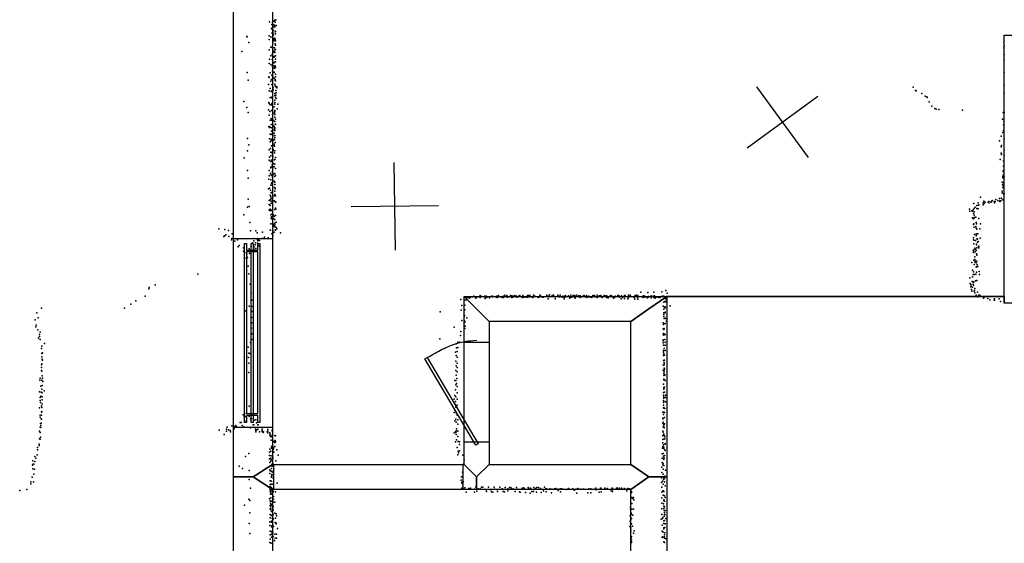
# Model space of a CAD drawing. Header units: millimetres. Extents: x -15373 to 24085, y -35478 to 13383.
# Tile 17 of 27: x 6115 to 10617, y -9041 to -6647. Entities that reach past the tile are written whole.
import ezdxf

# ---------------------------------------------------------------- set-up
doc = ezdxf.new("R2010")
doc.units = ezdxf.units.MM
for name, color, linetype in [('DOORS', 7, 'Continuous'), ('P', 9, 'Continuous'), ('PANOS', 10, 'Continuous'), ('ROOMS', 1, 'Continuous'), ('WALLS', 3, 'Continuous'), ('WINDOWS', 6, 'Continuous')]:
    doc.layers.add(name, color=color, linetype=linetype)

# ---------------------------------------------------------------- blocks, each defined once
blk = doc.blocks.new('1-Standard_3D')
for points in [[(-403.982, 5.64828), (253.382, 394.931), (263.573, 377.722), (-393.791, -11.5606), (-403.982, 5.64828)], [(263.573, 377.722), (275.367, 357.142), (283.15, 343.495), (290.844, 329.879), (298.429, 316.269), (305.882, 302.642), (313.184, 288.973), (320.313, 275.239), (327.249, 261.416), (333.971, 247.479), (340.456, 233.405), (346.686, 219.17), (352.638, 204.75), (358.291, 190.121), (363.626, 175.258), (368.62, 160.139), (373.253, 144.738), (377.503, 129.032), (381.351, 112.998), (384.774, 96.6102), (387.752, 79.8457), (390.265, 62.6802), (392.29, 45.0899), (393.807, 27.0508), (395.085, -0.90191)]]:
    blk.add_lwpolyline(points)
blk = doc.blocks.new('2-Double_Hung_58')
for points in [[(-584.3, 44.2), (-535, 44.2)], [(-541.4, 31.5), (-584.3, 31.5), (-584.3, 44.2)], [(-584.2, 0.9), (584.4, 0.9), (584.4, -11.8), (-584.2, -11.8), (-584.2, 0.9)], [(-541.4, -42.9), (-541.4, 31.5)], [(-535, 44.2), (533.5, 44.2)], [(527.2, 31.5), (-528.7, 31.5)], [(-528.7, 31.5), (-528.7, -42.9)], [(527.2, -42.9), (527.2, 31.5)], [(533.5, 44.2), (584.4, 44.2), (584.4, 31.5), (539.9, 31.5)], [(539.9, 31.5), (539.9, -42.9)], [(-535, -55.6), (-584.3, -55.6), (-584.3, -42.9), (-541.4, -42.9)], [(533.5, -55.6), (-535, -55.6)], [(-528.7, -42.9), (527.2, -42.9)], [(584.4, -55.6), (533.5, -55.6)], [(539.9, -42.9), (584.4, -42.9), (584.4, -55.6)]]:
    blk.add_lwpolyline(points)

msp = doc.modelspace()

# ---------------------------------------------------------------- linework, layer by layer
at = {"layer": 'DOORS'}
for points in [[(8261.35, -8121.65), (8261.35, -8578.85), (8147.05, -8578.85), (8147.05, -8121.65), (8261.35, -8121.65)], [(8140.69, -8794.75), (7277.09, -8794.75), (7277.09, -8680.45), (8140.69, -8680.45), (8140.69, -8794.75)]]:
    msp.add_lwpolyline(points, dxfattribs=at)
at = {"layer": 'P'}
for p in [(7257, -6657), (7271, -6658), (7277, -6653), (7281, -6649), (7283, -6659), (7286, -6648), (7266, -6689), (7268, -6669), (7270, -6684), (7270, -6707), (7275, -6670), (7275, -6696), (7279, -6679), (7280, -6672), (7282, -6680), (7283, -6703), (7284, -6701), (7287, -6673), (7153, -6724), (7155, -6726), (7162, -6751), (7256, -6721), (7256, -6738), (7264, -6726), (7270, -6709), (7271, -6729), (7272, -6753), (7274, -6709), (7274, -6736), (7275, -6718), (7275, -6734), (7277, -6743), (7278, -6738), (7282, -6731), (7283, -6737), (7284, -6712), (7285, -6744), (10615, -6749), (7130, -6793), (7255, -6785), (7264, -6773), (7268, -6774), (7271, -6766), (7273, -6776), (7274, -6790), (7275, -6795), (7277, -6792), (7280, -6775), (7281, -6785), (7281, -6797), (7282, -6796), (7283, -6757), (7284, -6764), (7284, -6783), (10615, -6775), (10616, -6767), (7257, -6828), (7264, -6813), (7270, -6806), (7270, -6829), (7278, -6815), (7278, -6819), (7279, -6817), (7280, -6842), (7284, -6812), (7284, -6839), (7285, -6827), (10616, -6806), (10616, -6831), (7155, -6888), (7255, -6848), (7263, -6852), (7270, -6858), (7271, -6883), (7275, -6858), (7276, -6868), (7277, -6844), (7279, -6887), (7280, -6868), (7281, -6862), (7283, -6858), (7285, -6866), (10617, -6888), (7159, -6923), (7254, -6909), (7256, -6912), (7261, -6890), (7263, -6928), (7267, -6920), (7268, -6901), (7273, -6909), (7279, -6889), (7279, -6915), (7283, -6920), (7283, -6924), (7284, -6896), (7284, -6909), (7284, -6926), (7252, -6944), (7256, -6973), (7260, -6962), (7265, -6975), (7266, -6976), (7268, -6944), (7268, -6972), (7274, -6958), (7274, -6968), (7281, -6942), (7283, -6950), (7284, -6953), (7286, -6971), (7291, -6954), (7291, -6958), (10201, -6956), (10211, -6971), (10214, -6972), (10617, -6947), (7140, -7021), (7261, -7003), (7267, -7004), (7268, -7001), (7281, -7015), (7282, -6984), (7282, -6994), (7284, -7002), (7286, -6992), (7288, -6982), (7288, -7007), (10240, -6984), (10255, -6996), (10263, -7000), (10265, -7003), (10273, -7022), (10616, -6983), (7154, -7049), (7252, -7059), (7254, -7025), (7256, -7030), (7259, -7067), (7261, -7036), (7266, -7063), (7267, -7037), (7268, -7031), (7278, -7046), (7281, -7025), (7281, -7067), (7282, -7033), (7282, -7063), (7293, -7055), (7295, -7033), (10286, -7042), (10300, -7053), (10305, -7056), (10317, -7058), (10426, -7060), (7160, -7072), (7256, -7084), (7261, -7106), (7265, -7099), (7267, -7107), (7270, -7108), (7271, -7079), (7273, -7074), (7275, -7108), (7280, -7072), (7280, -7074), (7281, -7093), (7282, -7080), (7282, -7113), (7284, -7102), (10609, -7102), (10612, -7072), (10615, -7111), (10616, -7071), (7254, -7136), (7257, -7140), (7261, -7139), (7265, -7126), (7266, -7141), (7266, -7157), (7272, -7139), (7274, -7132), (7278, -7136), (7278, -7150), (7281, -7141), (7281, -7146), (7282, -7154), (7283, -7126), (7284, -7124), (10613, -7128), (10613, -7154), (7157, -7190), (7257, -7192), (7261, -7170), (7265, -7172), (7265, -7193), (7265, -7201), (7270, -7169), (7270, -7200), (7272, -7173), (7273, -7177), (7273, -7180), (7276, -7198), (7278, -7166), (7279, -7195), (7280, -7195), (7281, -7176), (7282, -7185), (10595, -7201), (10602, -7180), (10610, -7163), (10617, -7194), (7157, -7247), (7162, -7220), (7256, -7242), (7261, -7205), (7262, -7236), (7266, -7224), (7271, -7224), (7272, -7239), (7274, -7241), (7274, -7246), (7278, -7216), (7278, -7223), (7280, -7225), (7280, -7226), (7282, -7247), (7283, -7209), (10602, -7228), (10605, -7223), (10616, -7244), (7141, -7278), (7256, -7290), (7257, -7275), (7263, -7269), (7264, -7253), (7267, -7255), (7267, -7289), (7271, -7265), (7273, -7272), (7280, -7256), (7280, -7288), (7282, -7287), (7285, -7277), (10598, -7287), (10603, -7258), (10605, -7263), (10613, -7293), (10616, -7268), (7156, -7336), (7256, -7337), (7262, -7295), (7263, -7325), (7264, -7322), (7265, -7295), (7268, -7320), (7269, -7295), (7270, -7309), (7271, -7315), (7272, -7318), (7275, -7305), (7278, -7320), (7281, -7308), (7284, -7328), (10613, -7317), (10614, -7336), (7160, -7372), (7254, -7377), (7256, -7361), (7262, -7351), (7263, -7380), (7264, -7355), (7267, -7359), (7269, -7342), (7271, -7368), (7272, -7361), (7277, -7354), (7281, -7351), (7281, -7364), (7284, -7359), (10610, -7366), (10611, -7370), (10612, -7341), (10612, -7358), (10617, -7365), (7253, -7420), (7257, -7417), (7262, -7426), (7263, -7404), (7267, -7394), (7270, -7391), (7270, -7402), (7271, -7392), (7273, -7415), (7278, -7385), (7281, -7400), (7281, -7414), (7282, -7390), (7283, -7421), (10608, -7390), (10609, -7402), (10611, -7414), (10612, -7393), (10613, -7407), (7159, -7468), (7261, -7450), (7261, -7471), (7263, -7467), (7264, -7455), (7265, -7437), (7265, -7463), (7269, -7438), (7269, -7441), (7279, -7452), (7282, -7431), (7282, -7446), (7284, -7452), (10508, -7458), (10578, -7470), (10595, -7465), (10604, -7464), (10605, -7463), (10607, -7431), (10607, -7439), (10611, -7471), (10614, -7444), (10616, -7444), (7156, -7505), (7164, -7502), (7255, -7492), (7255, -7518), (7256, -7474), (7259, -7515), (7260, -7513), (7261, -7497), (7265, -7477), (7265, -7488), (7266, -7486), (7267, -7486), (7267, -7518), (7271, -7487), (7278, -7475), (7281, -7515), (7282, -7478), (7285, -7509), (7286, -7482), (7286, -7514), (10458, -7513), (10474, -7517), (10477, -7488), (10479, -7510), (10484, -7505), (10492, -7497), (10492, -7510), (10498, -7484), (10498, -7512), (10499, -7495), (10500, -7494), (10521, -7485), (10521, -7493), (10523, -7488), (10524, -7477), (10525, -7487), (10529, -7481), (10544, -7482), (10546, -7478), (10547, -7485), (10556, -7481), (10558, -7480), (10559, -7478), (10562, -7474), (10570, -7479), (10572, -7485), (10576, -7479), (10588, -7474), (10595, -7477), (10596, -7479), (10598, -7476), (10601, -7475), (7140, -7539), (7261, -7519), (7263, -7539), (7264, -7521), (7265, -7553), (7266, -7557), (7266, -7558), (7267, -7549), (7269, -7535), (7275, -7539), (7276, -7558), (7278, -7547), (7282, -7561), (7285, -7543), (10459, -7523), (10468, -7521), (10471, -7523), (10471, -7553), (10473, -7554), (10476, -7533), (10476, -7557), (10479, -7541), (10480, -7525), (10480, -7552), (10480, -7553), (10486, -7550), (10487, -7550), (10501, -7556), (7025, -7603), (7053, -7606), (7167, -7574), (7264, -7581), (7271, -7580), (7272, -7578), (7272, -7592), (7275, -7593), (7276, -7583), (7279, -7590), (7281, -7577), (7281, -7585), (7282, -7594), (7283, -7608), (7288, -7573), (7288, -7598), (7291, -7604), (10476, -7583), (10478, -7580), (10479, -7596), (10487, -7592), (10488, -7601), (10489, -7574), (10490, -7581), (10491, -7605), (10505, -7603), (10508, -7580), (7049, -7638), (7052, -7635), (7058, -7631), (7069, -7611), (7071, -7639), (7085, -7648), (7087, -7626), (7111, -7653), (7171, -7613), (7186, -7647), (7194, -7612), (7199, -7649), (7201, -7621), (7203, -7647), (7203, -7653), (7222, -7648), (7225, -7619), (7229, -7647), (7234, -7641), (7251, -7644), (7260, -7609), (7268, -7626), (7271, -7610), (7272, -7635), (7273, -7611), (7273, -7623), (7278, -7618), (7284, -7609), (7308, -7621), (10476, -7645), (10481, -7629), (10489, -7627), (10489, -7636), (10490, -7628), (10491, -7649), (10495, -7650), (10496, -7627), (10506, -7646), (7083, -7654), (7099, -7660), (7114, -7685), (7118, -7679), (7138, -7691), (7165, -7695), (7174, -7684), (7180, -7668), (7185, -7658), (7185, -7697), (7187, -7686), (7192, -7677), (7193, -7668), (7193, -7668), (7194, -7693), (7203, -7669), (7204, -7659), (7205, -7680), (7209, -7655), (7211, -7656), (7212, -7682), (10476, -7654), (10478, -7655), (10478, -7672), (10482, -7692), (10485, -7696), (10486, -7656), (10490, -7673), (10490, -7677), (10491, -7690), (10494, -7665), (10498, -7662), (10499, -7685), (10500, -7682), (10500, -7691), (7139, -7705), (7150, -7737), (7151, -7711), (7153, -7719), (7156, -7734), (7166, -7716), (7173, -7706), (10475, -7703), (10476, -7704), (10476, -7712), (10477, -7699), (10482, -7732), (10482, -7743), (10484, -7709), (10489, -7702), (10490, -7718), (10490, -7718), (10491, -7724), (10492, -7720), (7160, -7774), (10468, -7758), (10478, -7747), (10479, -7766), (10482, -7754), (10486, -7751), (10488, -7759), (10488, -7778), (10491, -7751), (10492, -7775), (10493, -7766), (10496, -7776), (6929, -7810), (7162, -7809), (10459, -7827), (10472, -7792), (10472, -7823), (10475, -7812), (10476, -7800), (10479, -7812), (10487, -7811), (10490, -7801), (10502, -7798), (10504, -7812), (6705, -7878), (6707, -7872), (6734, -7859), (7169, -7856), (10461, -7854), (10464, -7858), (10464, -7869), (10465, -7865), (10470, -7844), (10471, -7870), (10475, -7847), (10475, -7856), (10476, -7861), (10478, -7845), (10483, -7876), (10486, -7841), (10492, -7840), (6688, -7912), (7174, -7897), (8161, -7917), (8163, -7917), (8170, -7921), (8173, -7914), (8175, -7917), (8180, -7915), (8185, -7915), (8192, -7911), (8197, -7915), (8197, -7916), (8201, -7921), (8205, -7915), (8211, -7914), (8212, -7915), (8221, -7909), (8221, -7916), (8221, -7917), (8228, -7913), (8239, -7914), (8242, -7912), (8243, -7922), (8244, -7915), (8245, -7911), (8248, -7911), (8251, -7917), (8263, -7919), (8265, -7915), (8272, -7912), (8275, -7915), (8276, -7912), (8284, -7913), (8291, -7915), (8295, -7915), (8295, -7916), (8297, -7912), (8300, -7918), (8305, -7909), (8317, -7915), (8321, -7917), (8325, -7913), (8326, -7911), (8327, -7918), (8333, -7907), (8341, -7915), (8343, -7908), (8344, -7914), (8346, -7916), (8355, -7915), (8359, -7909), (8365, -7910), (8366, -7917), (8370, -7916), (8372, -7911), (8379, -7909), (8385, -7915), (8387, -7911), (8390, -7916), (8397, -7912), (8402, -7908), (8412, -7918), (8415, -7908), (8415, -7912), (8415, -7916), (8421, -7916), (8431, -7916), (8436, -7916), (8437, -7909), (8439, -7915), (8443, -7909), (8445, -7915), (8447, -7909), (8447, -7914), (8460, -7917), (8461, -7917), (8464, -7906), (8469, -7912), (8473, -7913), (8482, -7914), (8487, -7918), (8490, -7915), (8494, -7907), (8497, -7911), (8498, -7912), (8505, -7916), (8509, -7916), (8525, -7910), (8525, -7911), (8526, -7906), (8532, -7923), (8534, -7915), (8535, -7912), (8538, -7905), (8549, -7912), (8550, -7909), (8553, -7911), (8556, -7907), (8560, -7913), (8563, -7923), (8565, -7915), (8575, -7906), (8575, -7909), (8579, -7913), (8580, -7913), (8583, -7914), (8586, -7906), (8595, -7916), (8598, -7911), (8604, -7917), (8604, -7923), (8605, -7914), (8607, -7912), (8611, -7908), (8611, -7915), (8624, -7910), (8630, -7921), (8631, -7917), (8634, -7916), (8635, -7907), (8640, -7916), (8641, -7914), (8646, -7908), (8648, -7909), (8653, -7917), (8654, -7909), (8655, -7915), (8655, -7920), (8662, -7907), (8672, -7910), (8678, -7910), (8678, -7917), (8685, -7915), (8690, -7911), (8696, -7909), (8696, -7911), (8700, -7914), (8706, -7908), (8708, -7917), (8714, -7913), (8717, -7912), (8718, -7914), (8723, -7914), (8725, -7916), (8731, -7917), (8736, -7908), (8743, -7911), (8744, -7909), (8746, -7914), (8755, -7906), (8755, -7917), (8764, -7910), (8768, -7910), (8771, -7911), (8772, -7908), (8776, -7915), (8778, -7917), (8788, -7908), (8792, -7910), (8799, -7910), (8800, -7917), (8804, -7915), (8806, -7919), (8814, -7912), (8819, -7908), (8822, -7915), (8826, -7913), (8830, -7921), (8835, -7918), (8838, -7911), (8847, -7913), (8850, -7909), (8851, -7908), (8851, -7910), (8853, -7909), (8856, -7911), (8857, -7916), (8860, -7914), (8865, -7923), (8866, -7910), (8871, -7917), (8881, -7908), (8881, -7922), (8884, -7908), (8896, -7923), (8897, -7915), (8899, -7907), (8899, -7918), (8906, -7906), (8908, -7910), (8925, -7917), (8927, -7910), (8930, -7912), (8932, -7908), (8935, -7913), (8936, -7906), (8940, -7918), (8941, -7908), (8942, -7908), (8955, -7893), (8963, -7913), (8966, -7917), (8968, -7910), (8974, -7911), (8974, -7916), (8984, -7919), (8987, -7894), (8988, -7916), (8988, -7916), (8990, -7913), (9002, -7910), (9002, -7919), (9012, -7912), (9014, -7893), (9015, -7918), (9017, -7910), (9020, -7920), (9025, -7916), (9031, -7915), (9036, -7918), (9038, -7915), (9044, -7917), (9051, -7891), (9053, -7912), (9059, -7912), (9061, -7912), (9067, -7915), (9067, -7920), (9069, -7885), (9075, -7897), (10467, -7881), (10469, -7888), (10479, -7888), (10481, -7885), (10483, -7896), (10489, -7907), (10495, -7893), (10496, -7914), (10500, -7907), (10505, -7906), (10505, -7913), (10506, -7912), (10522, -7921), (10524, -7917), (10542, -7922), (10572, -7923), (10616, -7919), (6214, -7966), (6594, -7966), (6623, -7948), (6646, -7933), (7164, -7957), (7176, -7958), (7177, -7929), (8132, -7926), (8136, -7954), (8150, -7953), (8151, -7929), (8158, -7928), (8927, -7925), (8942, -7925), (9058, -7957), (9060, -7939), (9063, -7962), (9064, -7936), (9067, -7960), (9067, -7965), (9070, -7937), (9070, -7937), (9071, -7925), (9071, -7928), (9089, -7955), (10551, -7928), (10571, -7930), (10573, -7930), (10594, -7924), (10600, -7935), (6193, -7987), (6199, -8010), (7148, -7979), (7176, -7982), (7176, -8009), (8038, -7983), (8134, -7975), (8148, -8004), (8149, -8000), (8151, -7974), (8159, -8010), (9060, -7971), (9060, -7995), (9060, -8004), (9061, -7987), (9066, -8012), (9067, -7984), (9067, -7988), (9069, -8013), (6185, -8020), (6189, -8052), (6190, -8044), (7175, -8057), (7176, -8034), (8101, -8053), (8137, -8023), (8149, -8032), (8151, -8025), (8152, -8049), (9058, -8033), (9059, -8041), (9060, -8038), (9062, -8014), (9067, -8037), (9072, -8026), (6198, -8065), (6201, -8103), (6205, -8086), (6205, -8095), (6209, -8076), (7176, -8084), (8130, -8091), (8132, -8073), (8150, -8059), (9058, -8060), (9058, -8086), (9059, -8082), (9060, -8064), (9060, -8089), (9062, -8059), (9062, -8083), (9067, -8087), (6209, -8109), (6217, -8140), (6229, -8128), (7160, -8145), (7171, -8123), (7176, -8109), (8036, -8106), (8111, -8129), (8112, -8147), (8118, -8122), (8118, -8146), (8128, -8121), (9058, -8111), (9058, -8116), (9058, -8125), (9059, -8135), (9065, -8110), (9066, -8135), (9067, -8122), (6215, -8150), (6216, -8189), (6217, -8173), (6220, -8171), (7153, -8189), (7161, -8192), (7162, -8172), (7168, -8173), (8107, -8168), (8110, -8182), (8115, -8164), (8116, -8190), (9059, -8159), (9059, -8168), (9059, -8182), (9060, -8175), (9062, -8150), (9064, -8181), (9067, -8159), (6214, -8225), (6215, -8238), (6216, -8221), (6218, -8199), (6219, -8204), (7162, -8217), (8109, -8208), (8110, -8230), (8115, -8218), (8115, -8237), (9058, -8227), (9059, -8205), (9062, -8204), (9062, -8214), (9062, -8217), (9062, -8226), (9063, -8204), (6214, -8251), (6217, -8254), (6218, -8276), (7162, -8260), (8109, -8251), (8111, -8273), (8115, -8257), (9058, -8249), (9060, -8274), (9061, -8254), (9061, -8265), (9062, -8240), (9062, -8248), (9062, -8258), (9063, -8243), (9065, -8271), (9065, -8273), (6207, -8295), (6208, -8286), (6212, -8323), (6216, -8295), (6218, -8320), (6219, -8286), (6221, -8302), (8105, -8297), (8109, -8297), (8109, -8317), (8113, -8310), (8114, -8288), (8115, -8324), (9059, -8313), (9060, -8294), (9061, -8291), (9064, -8327), (9065, -8295), (9067, -8297), (6206, -8349), (6212, -8368), (6213, -8350), (6216, -8337), (6218, -8353), (6218, -8371), (6227, -8344), (8104, -8366), (8107, -8340), (8109, -8372), (8115, -8353), (9059, -8352), (9059, -8364), (9060, -8371), (9061, -8329), (9061, -8332), (9061, -8336), (9064, -8351), (9068, -8364), (6209, -8374), (6209, -8389), (6210, -8397), (6215, -8413), (6218, -8386), (6218, -8404), (7164, -8414), (8101, -8382), (8104, -8404), (8107, -8393), (8116, -8383), (8116, -8410), (9059, -8388), (9059, -8397), (9059, -8409), (9060, -8376), (9060, -8376), (9060, -8392), (9061, -8378), (9068, -8374), (9068, -8394), (6206, -8422), (6208, -8455), (6214, -8442), (6215, -8455), (6216, -8438), (6217, -8421), (7137, -8454), (7142, -8463), (7144, -8448), (7148, -8462), (7165, -8462), (8102, -8443), (8104, -8432), (8109, -8419), (8110, -8445), (8115, -8422), (8116, -8456), (9055, -8442), (9059, -8422), (9059, -8453), (9060, -8424), (9060, -8442), (9060, -8443), (9061, -8420), (9062, -8442), (9064, -8444), (9065, -8425), (6209, -8464), (6210, -8493), (6211, -8503), (6213, -8472), (6213, -8492), (6215, -8473), (7085, -8505), (7098, -8508), (7104, -8503), (7123, -8489), (7128, -8489), (7132, -8503), (7150, -8483), (7171, -8473), (7175, -8470), (7183, -8500), (7186, -8500), (7187, -8478), (7195, -8477), (7198, -8490), (7204, -8499), (7205, -8499), (8104, -8481), (8109, -8473), (8110, -8487), (8118, -8477), (8118, -8497), (9056, -8469), (9056, -8494), (9058, -8472), (9058, -8487), (9060, -8506), (9061, -8498), (9064, -8466), (9064, -8495), (6205, -8529), (6208, -8510), (6209, -8534), (6211, -8512), (7027, -8524), (7050, -8544), (7060, -8528), (7061, -8520), (7064, -8510), (7070, -8522), (7077, -8526), (7079, -8531), (7095, -8518), (7107, -8509), (7140, -8509), (7171, -8514), (7193, -8519), (7194, -8525), (7195, -8532), (7200, -8522), (7204, -8520), (7212, -8531), (7223, -8519), (7223, -8525), (7223, -8530), (7229, -8535), (7230, -8532), (7247, -8531), (7249, -8521), (7249, -8529), (7249, -8537), (7258, -8537), (7258, -8549), (7260, -8543), (7267, -8553), (7269, -8524), (7269, -8527), (7269, -8547), (7271, -8546), (7282, -8548), (7284, -8550), (8101, -8537), (8107, -8530), (8109, -8535), (8110, -8544), (8112, -8518), (8112, -8527), (8118, -8529), (8119, -8553), (9055, -8548), (9056, -8529), (9057, -8509), (9058, -8533), (9059, -8549), (9060, -8543), (9060, -8547), (9062, -8514), (9063, -8552), (6204, -8588), (6204, -8594), (6205, -8564), (6208, -8565), (6210, -8556), (7264, -8554), (7265, -8570), (7270, -8596), (7270, -8597), (7277, -8576), (7280, -8576), (7281, -8580), (7282, -8599), (7283, -8572), (7285, -8578), (8108, -8577), (8112, -8569), (8120, -8576), (8126, -8578), (8126, -8589), (9055, -8566), (9056, -8582), (9056, -8598), (9059, -8591), (9060, -8565), (9065, -8555), (9065, -8564), (9066, -8585), (9067, -8588), (6184, -8644), (6195, -8637), (6196, -8603), (6197, -8614), (7162, -8630), (7257, -8624), (7257, -8640), (7259, -8611), (7263, -8620), (7265, -8641), (7266, -8602), (7267, -8606), (7273, -8621), (7274, -8612), (7275, -8604), (7276, -8610), (7276, -8625), (7277, -8624), (7291, -8614), (7297, -8639), (8115, -8604), (8118, -8637), (8120, -8620), (8122, -8628), (8126, -8619), (8141, -8638), (9052, -8633), (9054, -8607), (9058, -8630), (9059, -8606), (9059, -8643), (9061, -8602), (9063, -8612), (9063, -8640), (9066, -8617), (6173, -8684), (6175, -8665), (6176, -8679), (6180, -8680), (6184, -8667), (6189, -8652), (7118, -8688), (7147, -8645), (7257, -8655), (7258, -8672), (7264, -8652), (7264, -8666), (7265, -8658), (7267, -8687), (7269, -8679), (7271, -8664), (7273, -8647), (7273, -8653), (7273, -8683), (7273, -8687), (7273, -8689), (7274, -8679), (7286, -8664), (8145, -8680), (8147, -8662), (9052, -8652), (9052, -8672), (9056, -8683), (9057, -8654), (9057, -8677), (9060, -8658), (9061, -8686), (9062, -8651), (6175, -8701), (6179, -8726), (6182, -8702), (7134, -8699), (7164, -8708), (7258, -8722), (7259, -8705), (7260, -8710), (7266, -8734), (7267, -8699), (7267, -8713), (7268, -8711), (7268, -8727), (7273, -8716), (7274, -8727), (7277, -8701), (8140, -8716), (9051, -8694), (9051, -8718), (9057, -8726), (9058, -8703), (9065, -8734), (9068, -8707), (6166, -8761), (6166, -8770), (6172, -8739), (6178, -8761), (7165, -8749), (7260, -8755), (7261, -8773), (7264, -8755), (7265, -8758), (7265, -8771), (7267, -8739), (7268, -8735), (7269, -8771), (7274, -8743), (7275, -8758), (7293, -8766), (8134, -8753), (8135, -8737), (8137, -8762), (8137, -8767), (8139, -8738), (8141, -8778), (8143, -8759), (9050, -8742), (9050, -8764), (9054, -8758), (9058, -8771), (9059, -8750), (9060, -8742), (9064, -8745), (9064, -8760), (9066, -8779), (6115, -8800), (6147, -8796), (7171, -8789), (7261, -8782), (7261, -8795), (7261, -8801), (7262, -8787), (7262, -8808), (7262, -8817), (7265, -8786), (7265, -8814), (7268, -8801), (7270, -8816), (7271, -8796), (7271, -8806), (7274, -8790), (7274, -8803), (7274, -8806), (7284, -8806), (8136, -8789), (8144, -8794), (8151, -8788), (8156, -8808), (8168, -8791), (8176, -8790), (8194, -8807), (8195, -8794), (8201, -8785), (8206, -8803), (8211, -8793), (8221, -8793), (8226, -8785), (8233, -8784), (8248, -8797), (8249, -8804), (8259, -8784), (8269, -8797), (8273, -8806), (8279, -8807), (8284, -8785), (8286, -8794), (8296, -8795), (8300, -8805), (8310, -8785), (8321, -8793), (8325, -8804), (8331, -8806), (8335, -8786), (8347, -8792), (8347, -8802), (8354, -8787), (8361, -8786), (8363, -8793), (8372, -8793), (8381, -8804), (8387, -8786), (8393, -8794), (8400, -8806), (8403, -8807), (8412, -8790), (8420, -8788), (8423, -8793), (8428, -8809), (8440, -8786), (8442, -8790), (8449, -8812), (8450, -8789), (8456, -8805), (8464, -8805), (8466, -8786), (8474, -8791), (8478, -8808), (8480, -8787), (8487, -8786), (8497, -8791), (8500, -8809), (8510, -8802), (8515, -8784), (8520, -8792), (8522, -8806), (8524, -8792), (8539, -8793), (8547, -8811), (8548, -8794), (8560, -8793), (8567, -8791), (8576, -8794), (8577, -8800), (8587, -8792), (8588, -8806), (8593, -8793), (8598, -8794), (8614, -8796), (8622, -8794), (8625, -8791), (8644, -8793), (8648, -8795), (8652, -8799), (8659, -8794), (8662, -8812), (8667, -8791), (8677, -8794), (8687, -8794), (8693, -8794), (8695, -8794), (8713, -8810), (8717, -8792), (8726, -8792), (8726, -8811), (8745, -8794), (8749, -8790), (8751, -8797), (8764, -8807), (8771, -8789), (8772, -8789), (8773, -8806), (8790, -8790), (8801, -8791), (8820, -8802), (8824, -8790), (8825, -8796), (8826, -8789), (8826, -8805), (8844, -8790), (8849, -8790), (8857, -8789), (8869, -8790), (8880, -8791), (8891, -8801), (8894, -8791), (8902, -8792), (8904, -8792), (8912, -8809), (8913, -8805), (9051, -8785), (9051, -8808), (9056, -8801), (9057, -8801), (9058, -8821), (9061, -8804), (7143, -8867), (7162, -8839), (7167, -8846), (7257, -8838), (7260, -8847), (7260, -8869), (7262, -8858), (7264, -8833), (7264, -8848), (7264, -8861), (7265, -8862), (7266, -8868), (7267, -8848), (7274, -8852), (7275, -8827), (7275, -8839), (7282, -8853), (8909, -8836), (8910, -8861), (8914, -8832), (8914, -8860), (8919, -8836), (8922, -8832), (8923, -8843), (9051, -8833), (9051, -8858), (9059, -8861), (9060, -8843), (9062, -8848), (9063, -8825), (9064, -8849), (9066, -8832), (7167, -8902), (7261, -8884), (7261, -8909), (7262, -8872), (7264, -8880), (7264, -8888), (7264, -8913), (7265, -8912), (7267, -8896), (7267, -8914), (7272, -8879), (7274, -8873), (7274, -8890), (7274, -8910), (7281, -8903), (7287, -8907), (8908, -8877), (8908, -8887), (8911, -8903), (8913, -8908), (8914, -8886), (8919, -8912), (8921, -8885), (9051, -8884), (9051, -8909), (9061, -8872), (9061, -8882), (9062, -8892), (9063, -8901), (9063, -8909), (9064, -8875), (9065, -8910), (9066, -8891), (7164, -8951), (7258, -8943), (7260, -8925), (7266, -8940), (7266, -8945), (7270, -8926), (7272, -8954), (7273, -8931), (7276, -8929), (7283, -8947), (7285, -8926), (7287, -8949), (7288, -8952), (7290, -8916), (8906, -8916), (8907, -8940), (8908, -8950), (8912, -8928), (8912, -8953), (9048, -8931), (9053, -8959), (9054, -8928), (9056, -8924), (9060, -8939), (9061, -8951), (9062, -8918), (9063, -8937), (9067, -8952), (9069, -8928), (7168, -8996), (7258, -8960), (7260, -8986), (7261, -9002), (7266, -8987), (7266, -9000), (7267, -8966), (7268, -8961), (7269, -8990), (7271, -9004), (7273, -8993), (7276, -8965), (7282, -8999), (7290, -9000), (7294, -8973), (8905, -8965), (8909, -8988), (8910, -8970), (8910, -8979), (8917, -8963), (8922, -8995), (8925, -8985), (9053, -8986), (9058, -8990), (9061, -8971), (9061, -8976), (9064, -9003), (9065, -8969), (9065, -8994), (7259, -9037), (7260, -9022), (7265, -9041), (7267, -9013), (7273, -9032), (7274, -9010), (7280, -9028), (7283, -9018), (7290, -9018), (8911, -9016), (8912, -9025), (8912, -9034), (8912, -9038), (8913, -9011), (9052, -9015), (9054, -9012), (9060, -9014), (9061, -9034), (9063, -9012), (9063, -9018), (9063, -9038), (9069, -9021)]:
    msp.add_point(p, dxfattribs=at)
at = {"layer": 'PANOS'}
for points in [[(9484.75, -6953.31), (9719.98, -7276.83)], [(9440.6, -7232.69), (9764.12, -6997.46)], [(7832.96, -7700.59), (7827.4, -7300.63)], [(8030.16, -7497.83), (7630.2, -7503.39)]]:
    msp.add_lwpolyline(points, dxfattribs=at)
at = {"layer": 'ROOMS'}
for points in [[(10775.95, -6718.3), (10775.95, -4216.4), (7270.75, -4216.4), (7270.75, -8680.45), (8147.05, -8680.45), (8147.05, -7912.1), (9074.15, -7912.1), (10617.2, -7912.1), (10617.2, -7943.85), (10617.2, -6718.3), (10775.95, -6718.3)], [(9074.15, -7912.1), (9074.15, -8737.6), (9074.15, -10007.6), (9969.5, -10007.6), (10496.55, -10007.6), (11258.55, -10007.6), (11258.55, -9258.3), (11804.65, -9258.3), (11804.65, -8502.65), (11804.65, -8489.95), (10775.95, -8489.95), (10775.95, -7943.85), (10617.2, -7943.85), (10617.2, -7912.1), (9074.15, -7912.1)], [(8909.05, -8680.45), (8909.05, -8026.4), (8261.35, -8026.4), (8261.35, -8680.45), (8909.05, -8680.45)], [(7270.75, -11264.9), (8851.9, -11264.9), (8909.05, -11264.9), (8909.05, -10064.75), (8909.05, -8794.75), (8204.2, -8794.75), (7270.75, -8794.75), (7270.75, -11264.9)]]:
    msp.add_lwpolyline(points, close=True, dxfattribs=at)
at = {"layer": 'WALLS'}
for points in [[(7270.75, -4216.4), (7270.75, -8680.45), (7181.85, -8737.6), (7092.95, -8737.6), (7092.95, -4216.4), (7181.85, -4216.4), (7270.75, -4216.4)], [(8261.35, -8026.4), (8261.35, -8680.45), (8204.2, -8737.6), (8147.05, -8680.45), (8147.05, -7912.1), (8204.2, -7969.25), (8261.35, -8026.4)], [(8909.05, -8026.4), (8261.35, -8026.4), (8204.2, -7969.25), (8147.05, -7912.1), (9074.15, -7912.1), (8991.6, -7969.25), (8909.05, -8026.4)], [(8909.05, -8680.45), (8909.05, -8026.4), (8991.6, -7969.25), (9074.15, -7912.1), (9074.15, -8737.6), (8991.6, -8737.6), (8909.05, -8680.45)], [(8204.2, -8794.75), (7270.75, -8794.75), (7181.85, -8737.6), (7270.75, -8680.45), (8147.05, -8680.45), (8204.2, -8737.6), (8204.2, -8794.75)], [(8261.35, -8680.45), (8909.05, -8680.45), (8991.6, -8737.6), (8909.05, -8794.75), (8204.2, -8794.75), (8204.2, -8737.6), (8261.35, -8680.45)], [(7270.75, -8794.75), (7270.75, -11264.9), (7181.85, -11347.45), (7092.95, -11347.45), (7092.95, -8737.6), (7181.85, -8737.6), (7270.75, -8794.75)], [(8909.05, -10064.75), (8909.05, -8794.75), (8991.6, -8737.6), (9074.15, -8737.6), (9074.15, -10007.6), (8991.6, -10064.75), (8909.05, -10064.75)]]:
    msp.add_lwpolyline(points, dxfattribs=at)
at = {"layer": 'WINDOWS'}
msp.add_lwpolyline([(7270.75, -7647.51), (7270.75, -8511.11), (7092.95, -8511.11), (7092.95, -7647.51), (7270.75, -7647.51)], dxfattribs=at)

# ---------------------------------------------------------------- block references
at = {"layer": 'DOORS', "xscale": -0.6, "yscale": -0.6, "rotation": 270}
msp.add_blockref('1-Standard_3D', (8204.2, -8350.3), dxfattribs=at)
at = {"layer": 'WINDOWS', "xscale": 0.7, "yscale": 0.7, "rotation": 270}
msp.add_blockref('2-Double_Hung_58', (7181.8, -8079.3), dxfattribs=at)

doc.saveas('drawing.dxf')
